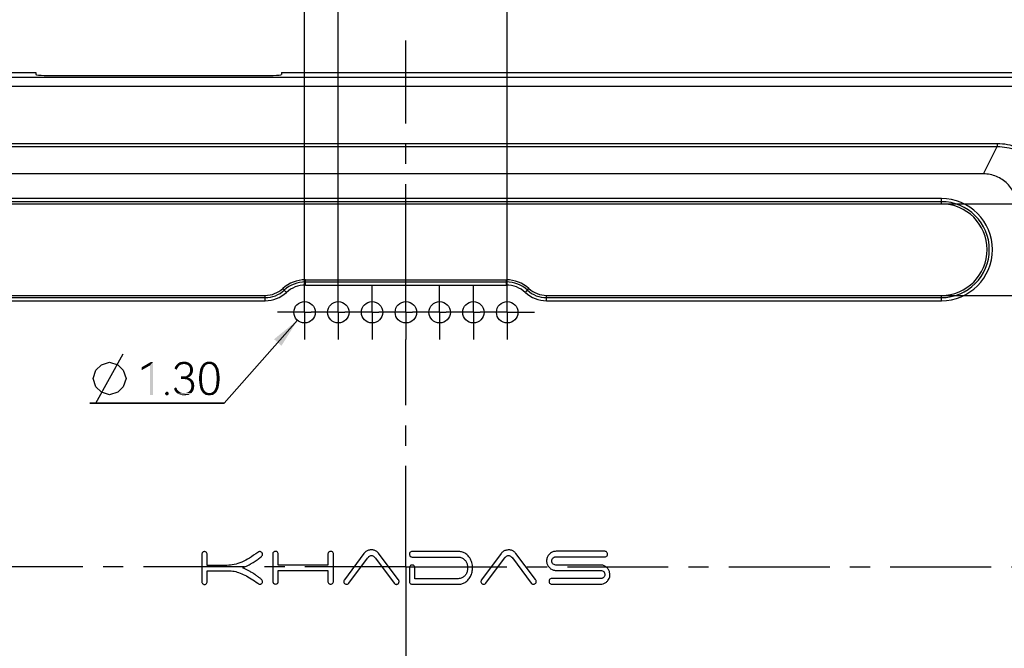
# Model space of a CAD drawing. Header units: millimetres. Extents: x 0 to 297, y 0 to 210.
# Tile 54 of 122: x 35 to 94, y 127 to 165. Entities that reach past the tile are written whole.
import ezdxf

# ---------------------------------------------------------------- set-up
doc = ezdxf.new("R2010")
doc.units = ezdxf.units.MM
doc.header["$LTSCALE"] = 16.335
doc.linetypes.add('CENTER', pattern=[0.6, 0.375, -0.075, 0.075, -0.075])
doc.layers.get('0').update_dxf_attribs({"linetype": 'CONTINUOUS'})
doc.layers.add('DEFAULT_1', color=7, linetype='CENTER')
doc.styles.get("Standard").update_dxf_attribs({"font": 'harmonyos_sans_sc_light.ttf'})
doc.dimstyles.new('DIMSTYLE_1', dxfattribs={"dimtxt": 2, "dimasz": 1.8, "dimexe": 0.8, "dimexo": 0, "dimgap": 0.5, "dimtad": 1, "dimzin": 0, "dimdsep": 46, "dimtxsty": 'STANDARD', "dimblk": '_FILLED', "dimblk1": '_FILLED', "dimblk2": '_FILLED', "dimcen": 0.09, "dimclrt": 7, "dimazin": 0, "dimtol": 1, "dimtp": 0.25, "dimtm": 0.25, "dimtfac": 1, "dimtofl": 0, "dimtmove": 0, "dimatfit": 3, "dimldrblk": '_FILLED', "dimfxl": 1, "dimtolj": 1, "dimtzin": 0, "dimarcsym": 0})
doc.dimstyles.new('DIMSTYLE_2', dxfattribs={"dimtxt": 2, "dimasz": 1.8, "dimexe": 0.8, "dimexo": 0, "dimgap": 0.5, "dimtad": 1, "dimzin": 0, "dimdsep": 46, "dimtxsty": 'STANDARD', "dimblk": '_FILLED', "dimblk1": '_FILLED', "dimblk2": '_FILLED', "dimcen": 0.09, "dimclrt": 7, "dimazin": 0, "dimtol": 1, "dimtp": 0.2, "dimtm": 0.1, "dimtfac": 0.6, "dimtofl": 0, "dimtmove": 0, "dimatfit": 3, "dimldrblk": '_FILLED', "dimfxl": 1, "dimtolj": 1, "dimtzin": 0, "dimarcsym": 0})
doc.dimstyles.new('DIMSTYLE_5', dxfattribs={"dimtxt": 2, "dimasz": 1.8, "dimexe": 0.8, "dimexo": 0, "dimgap": 0.5, "dimtad": 1, "dimzin": 0, "dimdsep": 46, "dimtxsty": 'STANDARD', "dimblk": '_FILLED', "dimblk1": '_FILLED', "dimblk2": '_FILLED', "dimcen": 0.09, "dimclrt": 7, "dimazin": 0, "dimtol": 1, "dimtp": 0.1, "dimtm": 0.1, "dimtfac": 1, "dimtofl": 0, "dimtmove": 0, "dimatfit": 3, "dimldrblk": '_FILLED', "dimfxl": 1, "dimtolj": 1, "dimtzin": 0, "dimarcsym": 0})
doc.dimstyles.new('DIMSTYLE_6', dxfattribs={"dimtxt": 2, "dimasz": 1.8, "dimexe": 0.8, "dimexo": 0, "dimgap": 0.5, "dimtad": 1, "dimzin": 0, "dimdsep": 46, "dimtxsty": 'STANDARD', "dimblk": '_FILLED', "dimblk1": '_FILLED', "dimblk2": '_FILLED', "dimcen": 0.09, "dimclrt": 7, "dimazin": 0, "dimtp": 0.01, "dimtm": 0.01, "dimtfac": 1, "dimtofl": 0, "dimtmove": 0, "dimatfit": 3, "dimldrblk": '_FILLED', "dimfxl": 1, "dimtolj": 1, "dimtzin": 0, "dimarcsym": 0})
doc.dimstyles.new('DIMSTYLE_8', dxfattribs={"dimtxt": 2, "dimasz": 1.8, "dimexe": 0.8, "dimexo": 0, "dimtad": 1, "dimzin": 0, "dimdsep": 46, "dimtxsty": 'STANDARD', "dimblk": '_FILLED', "dimblk1": '_FILLED', "dimblk2": '_FILLED', "dimcen": 0.09, "dimclrt": 7, "dimazin": 0, "dimtp": 0.01, "dimtm": 0.01, "dimtfac": 1, "dimtofl": 0, "dimtmove": 0, "dimatfit": 1, "dimldrblk": '_FILLED', "dimfxl": 1, "dimtolj": 1, "dimtzin": 0, "dimarcsym": 0})

# ---------------------------------------------------------------- blocks, each defined once
blk = doc.blocks.new('_FILLED')
at = {"color": 0, "linetype": 'BYBLOCK'}
blk.add_solid([(0, 0), (-1, 0.167), (-1, -0.167)], dxfattribs=at)
blk = doc.blocks.new('*D20')
at = {"color": 7, "linetype": 'CONTINUOUS'}
for p, q in [((52.019, 148.27), (52.019, 173.924)), ((64.319, 148.23), (64.319, 173.924)), ((58.169, 173.124), (35.675, 173.124)), ((52.019, 173.124), (58.169, 173.124)), ((64.319, 173.124), (58.169, 173.124))]:
    blk.add_line(p, q, dxfattribs=at)
at = {"color": 7, "linetype": 'CONTINUOUS', "xscale": 1.8, "yscale": 1.8, "zscale": 1.8, "rotation": 180}
blk.add_blockref('_FILLED', (52.019, 173.124), dxfattribs=at)
at = {"color": 7, "linetype": 'CONTINUOUS', "xscale": 1.8, "yscale": 1.8, "zscale": 1.8}
blk.add_blockref('_FILLED', (64.319, 173.124), dxfattribs=at)
blk = doc.blocks.new('*D21')
at = {"color": 7, "linetype": 'CONTINUOUS'}
for p, q in [((52.019, 147.919), (52.019, 169.285)), ((54.069, 148.334), (54.069, 169.285)), ((52.019, 168.485), (42.229, 168.485)), ((42.229, 168.485), (53.044, 168.485)), ((56.369, 168.485), (53.044, 168.485)), ((54.069, 168.485), (56.369, 168.485))]:
    blk.add_line(p, q, dxfattribs=at)
at = {"color": 7, "linetype": 'CONTINUOUS', "xscale": 1.8, "yscale": 1.8, "zscale": 1.8}
blk.add_blockref('_FILLED', (52.019, 168.485), dxfattribs=at)
at = {"color": 7, "linetype": 'CONTINUOUS', "xscale": 1.8, "yscale": 1.8, "zscale": 1.8, "rotation": 180}
blk.add_blockref('_FILLED', (54.069, 168.485), dxfattribs=at)
blk = doc.blocks.new('*D22')
at = {"color": 7, "linetype": 'CONTINUOUS'}
for p, q in [((51.588, 146.427), (47.135, 141.391)), ((47.135, 141.391), (38.987, 141.391)), ((38.987, 141.391), (47.135, 141.391))]:
    blk.add_line(p, q, dxfattribs=at)
at = {"color": 7, "linetype": 'CONTINUOUS', "xscale": 1.8, "yscale": 1.8, "zscale": 1.8, "rotation": 48.5110539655}
blk.add_blockref('_FILLED', (51.588, 146.427), dxfattribs=at)
blk = doc.blocks.new('*D23')
at = {"color": 7, "linetype": 'CONTINUOUS'}
for p, q in [((90.669, 153.492), (108.089, 153.492)), ((107.289, 153.492), (107.289, 150.714)), ((107.289, 147.936), (107.289, 150.714)), ((107.289, 150.714), (107.289, 137.904)), ((90.669, 147.936), (108.089, 147.936))]:
    blk.add_line(p, q, dxfattribs=at)
at = {"color": 7, "linetype": 'CONTINUOUS', "xscale": 1.8, "yscale": 1.8, "zscale": 1.8}
for p, rotation in [((107.289, 153.492), 90), ((107.289, 147.936), 270)]:
    blk.add_blockref('_FILLED', p, dxfattribs=dict(at, rotation=rotation))
blk = doc.blocks.new('*D24')
at = {"color": 7, "linetype": 'CONTINUOUS'}
for p, q in [((90.669, 153.492), (112.555, 153.492)), ((111.755, 153.492), (111.755, 131.464)), ((111.755, 109.436), (111.755, 131.464)), ((90.669, 109.436), (112.555, 109.436))]:
    blk.add_line(p, q, dxfattribs=at)
at = {"color": 7, "linetype": 'CONTINUOUS', "xscale": 1.8, "yscale": 1.8, "zscale": 1.8}
for p, rotation in [((111.755, 153.492), 90), ((111.755, 109.436), 270)]:
    blk.add_blockref('_FILLED', p, dxfattribs=dict(at, rotation=rotation))

msp = doc.modelspace()

# ---------------------------------------------------------------- linework, layer by layer
at = {"color": 7, "linetype": 'CONTINUOUS'}
for p, q in [((20.169, 161.464), (35.719, 161.464)), ((35.719, 161.464), (35.719, 161.337)), ((50.619, 161.464), (50.619, 161.337)), ((50.619, 161.464), (96.169, 161.464)), ((96.169, 161.157), (20.169, 161.157)), ((36.219, 161.293), (50.119, 161.293)), ((96.169, 160.614), (20.169, 160.614)), ((22.273, 157.162), (94.065, 157.162)), ((22.273, 156.965), (94.065, 156.965)), ((93.237, 155.31), (94.065, 156.965)), ((94.065, 157.162), (94.065, 156.965)), ((93.237, 155.31), (23.101, 155.31)), ((90.669, 153.814), (25.669, 153.814)), ((90.669, 153.626), (25.669, 153.626)), ((90.669, 153.492), (90.669, 153.814)), ((25.669, 153.492), (90.669, 153.492)), ((52.069, 148.564), (52.069, 148.886)), ((52.069, 148.886), (64.269, 148.886)), ((64.269, 148.564), (64.269, 148.886)), ((50.7, 148.352), (50.918, 148.115)), ((52.069, 148.752), (64.269, 148.752)), ((52.069, 148.564), (64.269, 148.564)), ((65.42, 148.115), (65.638, 148.352)), ((25.669, 147.936), (49.632, 147.936)), ((25.669, 147.802), (49.632, 147.802)), ((25.669, 147.614), (49.632, 147.614)), ((49.632, 147.614), (49.632, 147.936)), ((66.706, 147.614), (66.706, 147.936)), ((66.706, 147.936), (90.669, 147.936)), ((66.706, 147.802), (90.669, 147.802)), ((66.706, 147.614), (90.669, 147.614)), ((90.669, 147.614), (90.669, 147.936)), ((39.354, 141.391), (41.02, 144.391)), ((45.783, 132.215), (45.783, 130.558)), ((46.109, 131.55), (46.109, 132.215)), ((50.089, 132.236), (50.089, 130.578)), ((50.422, 131.57), (50.422, 132.236)), ((53.438, 132.236), (53.438, 131.57)), ((53.772, 130.578), (53.772, 132.236)), ((55.621, 132.268), (54.442, 130.677)), ((57.705, 130.693), (56.514, 132.283)), ((61.392, 132.389), (58.551, 132.389)), ((63.943, 132.262), (62.765, 130.671)), ((66.028, 130.687), (64.837, 132.276)), ((70.244, 132.403), (67.287, 132.403)), ((47.305, 131.55), (46.109, 131.55)), ((53.438, 131.57), (50.422, 131.57)), ((54.699, 130.463), (55.841, 131.983)), ((56.322, 131.99), (57.465, 130.463)), ((58.551, 132.055), (61.295, 132.055)), ((63.013, 130.467), (64.157, 131.99)), ((64.638, 131.997), (65.781, 130.469)), ((67.273, 132.069), (70.244, 132.069)), ((69.969, 131.57), (67.273, 131.57)), ((46.109, 130.558), (46.109, 131.223)), ((46.109, 131.223), (47.308, 131.223)), ((48.273, 131.397), (48.398, 131.455)), ((48.396, 131.339), (48.273, 131.397)), ((50.422, 130.578), (50.422, 131.244)), ((50.422, 131.244), (53.438, 131.244)), ((53.438, 131.244), (53.438, 130.578)), ((58.384, 131.404), (58.384, 130.571)), ((58.718, 130.738), (58.718, 131.404)), ((67.287, 131.244), (69.997, 131.244)), ((58.544, 130.412), (61.442, 130.412)), ((61.295, 130.738), (58.718, 130.738)), ((70.004, 130.752), (67.025, 130.752)), ((67.025, 130.412), (69.969, 130.412))]:
    msp.add_line(p, q, dxfattribs=at)
msp.add_lwpolyline([(39.187, 142.891), (39.354, 143.391), (39.687, 143.725), (40.187, 143.891), (40.687, 143.725), (41.02, 143.391), (41.187, 142.891), (41.02, 142.391), (40.687, 142.058), (40.187, 141.891), (39.687, 142.058), (39.354, 142.391), (39.187, 142.891)], dxfattribs=at)
for centre in [(52.019, 146.914), (54.069, 146.914), (56.119, 146.914), (58.169, 146.914), (60.219, 146.914), (62.269, 146.914), (64.319, 146.914)]:
    msp.add_circle(centre, 0.65, dxfattribs=at)
for centre, radius, start, end in [((90.669, 150.714), 3.1, 270, 90), ((90.669, 150.714), 2.912, 270, 90), ((90.669, 150.714), 2.778, 270, 90), ((52.069, 146.864), 2.022, 90, 132.59881), ((64.269, 146.864), 2.022, 47.40119, 90), ((49.632, 149.514), 1.578, 270, 312.59881), ((49.632, 149.514), 1.712, 270, 312.59881), ((52.069, 146.864), 1.888, 90, 132.59881), ((52.069, 146.864), 1.7, 90, 132.59881), ((64.269, 146.864), 1.888, 47.40119, 90), ((64.269, 146.864), 1.7, 47.40119, 90), ((66.706, 149.514), 1.712, 227.40119, 270), ((66.706, 149.514), 1.578, 227.40119, 270), ((49.632, 149.514), 1.9, 270, 312.59881), ((66.706, 149.514), 1.9, 227.40119, 270)]:
    msp.add_arc(centre, radius, start, end, dxfattribs=at)
for centre, start_param, end_param in [((36.219, 161.337), 3.141593, 4.712389), ((50.119, 161.337), -1.570796, 0)]:
    msp.add_ellipse(centre, major_axis=(0.5, 0), ratio=0.087489, start_param=start_param, end_param=end_param, dxfattribs=at)
for points, knots in [([(94.065, 157.162), (94.478, 157.162), (95.313, 156.995), (96.374, 156.293), (97.079, 155.234), (97.246, 154.399), (97.246, 153.985)], [0, 0, 0, 0, 0.250044, 0.500031, 0.749979, 1, 1, 1, 1]), ([(94.065, 156.965), (94.455, 156.977), (95.249, 156.832), (96.257, 156.173), (96.92, 155.169), (97.069, 154.376), (97.06, 153.985)], [0, 0, 0, 0, 0.250016, 0.500018, 0.749984, 1, 1, 1, 1]), ([(95.275, 153.271), (95.275, 153.404), (95.249, 153.671), (95.131, 154.056), (94.943, 154.411), (94.687, 154.721), (94.377, 154.977), (94.021, 155.166), (93.637, 155.284), (93.37, 155.31), (93.237, 155.31)], [0, 0, 0, 0, 0.125007, 0.250009, 0.375013, 0.5, 0.624987, 0.749991, 0.874993, 1, 1, 1, 1]), ([(46.109, 132.215), (46.109, 132.241), (46.097, 132.294), (46.048, 132.356), (45.978, 132.389), (45.901, 132.386), (45.836, 132.348), (45.79, 132.289), (45.783, 132.239), (45.783, 132.215)], [0, 0, 0, 0, 0.150479, 0.299035, 0.441361, 0.580697, 0.723939, 0.862838, 1, 1, 1, 1]), ([(49.175, 132.33), (49.012, 132.217), (48.705, 131.995), (48.228, 131.739), (47.761, 131.586), (47.452, 131.55), (47.305, 131.55)], [0, 0, 0, 0, 0.289006, 0.551304, 0.78476, 1, 1, 1, 1]), ([(48.398, 131.455), (48.459, 131.488), (48.578, 131.545), (48.747, 131.631), (48.894, 131.723), (49.027, 131.809), (49.146, 131.892), (49.252, 131.972), (49.349, 132.045), (49.441, 132.111), (49.476, 132.212), (49.45, 132.301), (49.395, 132.364), (49.32, 132.392), (49.263, 132.381), (49.235, 132.368), (49.23, 132.366)], [0, 0, 0, 0, 0.123934, 0.237078, 0.340526, 0.435017, 0.521519, 0.600891, 0.673848, 0.740715, 0.799757, 0.85238, 0.899824, 0.945209, 0.989965, 1, 1, 1, 1]), ([(50.136, 132.356), (50.126, 132.346), (50.109, 132.323), (50.093, 132.282), (50.089, 132.251), (50.089, 132.236)], [0, 0, 0, 0, 0.307927, 0.647447, 1, 1, 1, 1]), ([(50.422, 132.236), (50.422, 132.262), (50.413, 132.312), (50.365, 132.374), (50.287, 132.4), (50.206, 132.396), (50.155, 132.372), (50.136, 132.356)], [0, 0, 0, 0, 0.200405, 0.379095, 0.578993, 0.805378, 1, 1, 1, 1]), ([(53.485, 132.356), (53.476, 132.346), (53.459, 132.323), (53.443, 132.282), (53.438, 132.251), (53.438, 132.236)], [0, 0, 0, 0, 0.307729, 0.647053, 1, 1, 1, 1]), ([(53.772, 132.236), (53.772, 132.262), (53.763, 132.312), (53.715, 132.374), (53.637, 132.4), (53.556, 132.396), (53.504, 132.372), (53.485, 132.356)], [0, 0, 0, 0, 0.200391, 0.37904, 0.578907, 0.805326, 1, 1, 1, 1]), ([(55.813, 132.432), (55.787, 132.417), (55.737, 132.387), (55.671, 132.333), (55.635, 132.29), (55.621, 132.268)], [0, 0, 0, 0, 0.355887, 0.69066, 1, 1, 1, 1]), ([(56.514, 132.283), (56.475, 132.333), (56.384, 132.422), (56.201, 132.494), (56.004, 132.499), (55.873, 132.462), (55.813, 132.432)], [0, 0, 0, 0, 0.246537, 0.482593, 0.742911, 1, 1, 1, 1]), ([(55.841, 131.983), (55.849, 131.995), (55.868, 132.017), (55.899, 132.048), (55.92, 132.069), (55.931, 132.08)], [0, 0, 0, 0, 0.322952, 0.656789, 1, 1, 1, 1]), ([(55.931, 132.08), (55.953, 132.099), (56, 132.13), (56.082, 132.15), (56.164, 132.13), (56.211, 132.099), (56.233, 132.079)], [0, 0, 0, 0, 0.26569, 0.50001, 0.734382, 1, 1, 1, 1]), ([(56.233, 132.079), (56.244, 132.07), (56.265, 132.05), (56.294, 132.02), (56.312, 131.999), (56.322, 131.99)], [0, 0, 0, 0, 0.352155, 0.685317, 1, 1, 1, 1]), ([(58.551, 132.389), (58.525, 132.389), (58.473, 132.377), (58.412, 132.33), (58.381, 132.259), (58.385, 132.184), (58.413, 132.114), (58.474, 132.066), (58.525, 132.055), (58.551, 132.055)], [0, 0, 0, 0, 0.149058, 0.292047, 0.42989, 0.574594, 0.713385, 0.85062, 1, 1, 1, 1]), ([(61.997, 132.07), (61.944, 132.138), (61.826, 132.255), (61.614, 132.363), (61.463, 132.389), (61.392, 132.389)], [0, 0, 0, 0, 0.364397, 0.694961, 1, 1, 1, 1]), ([(64.136, 132.425), (64.11, 132.411), (64.06, 132.38), (63.994, 132.326), (63.958, 132.283), (63.943, 132.262)], [0, 0, 0, 0, 0.355871, 0.690644, 1, 1, 1, 1]), ([(64.837, 132.276), (64.798, 132.326), (64.706, 132.415), (64.524, 132.487), (64.326, 132.492), (64.195, 132.455), (64.136, 132.425)], [0, 0, 0, 0, 0.246569, 0.482963, 0.743505, 1, 1, 1, 1]), ([(64.157, 131.99), (64.165, 132.001), (64.184, 132.024), (64.215, 132.055), (64.236, 132.076), (64.247, 132.087)], [0, 0, 0, 0, 0.323213, 0.657043, 1, 1, 1, 1]), ([(64.247, 132.087), (64.269, 132.106), (64.316, 132.137), (64.398, 132.157), (64.48, 132.137), (64.527, 132.106), (64.549, 132.086)], [0, 0, 0, 0, 0.265674, 0.500022, 0.734409, 1, 1, 1, 1]), ([(64.549, 132.086), (64.56, 132.077), (64.581, 132.057), (64.611, 132.027), (64.628, 132.006), (64.638, 131.997)], [0, 0, 0, 0, 0.351324, 0.684507, 1, 1, 1, 1]), ([(67.287, 132.403), (67.22, 132.403), (67.086, 132.38), (66.909, 132.276), (66.776, 132.12), (66.703, 131.926), (66.703, 131.72), (66.776, 131.527), (66.909, 131.37), (67.086, 131.266), (67.22, 131.244), (67.287, 131.244)], [0, 0, 0, 0, 0.109593, 0.220427, 0.333272, 0.443635, 0.556369, 0.666694, 0.779563, 0.890384, 1, 1, 1, 1]), ([(70.244, 132.069), (70.27, 132.069), (70.322, 132.081), (70.383, 132.128), (70.414, 132.199), (70.41, 132.274), (70.382, 132.344), (70.321, 132.392), (70.27, 132.403), (70.244, 132.403)], [0, 0, 0, 0, 0.1489, 0.29196, 0.429896, 0.574594, 0.713383, 0.85056, 1, 1, 1, 1]), ([(58.718, 131.404), (58.718, 131.43), (58.706, 131.481), (58.659, 131.543), (58.588, 131.574), (58.513, 131.569), (58.443, 131.541), (58.394, 131.481), (58.384, 131.43), (58.384, 131.404)], [0, 0, 0, 0, 0.148915, 0.29201, 0.429949, 0.574602, 0.713321, 0.850424, 1, 1, 1, 1]), ([(61.295, 132.055), (61.368, 132.055), (61.508, 132.041), (61.682, 131.943), (61.818, 131.811), (61.893, 131.633), (61.927, 131.429), (61.907, 131.213), (61.837, 131.009), (61.698, 130.855), (61.512, 130.757), (61.37, 130.738), (61.295, 130.738)], [0, 0, 0, 0, 0.106613, 0.202227, 0.28989, 0.380151, 0.481451, 0.591652, 0.696859, 0.79291, 0.890295, 1, 1, 1, 1]), ([(61.76, 130.509), (61.839, 130.564), (61.982, 130.688), (62.131, 130.933), (62.212, 131.207), (62.227, 131.501), (62.158, 131.799), (62.059, 131.983), (61.997, 132.07)], [0, 0, 0, 0, 0.164948, 0.318644, 0.483756, 0.648668, 0.81697, 1, 1, 1, 1]), ([(67.273, 131.57), (67.235, 131.57), (67.159, 131.59), (67.067, 131.658), (67.016, 131.762), (67.019, 131.875), (67.068, 131.981), (67.16, 132.052), (67.235, 132.069), (67.273, 132.069)], [0, 0, 0, 0, 0.143843, 0.291358, 0.425686, 0.568953, 0.713913, 0.855218, 1, 1, 1, 1]), ([(70.51, 130.76), (70.535, 130.814), (70.563, 130.938), (70.549, 131.13), (70.472, 131.312), (70.339, 131.455), (70.167, 131.55), (70.036, 131.57), (69.969, 131.57)], [0, 0, 0, 0, 0.154469, 0.325029, 0.494369, 0.661891, 0.825461, 1, 1, 1, 1]), ([(47.308, 131.223), (47.426, 131.232), (47.669, 131.218), (48.032, 131.117), (48.403, 130.957), (48.793, 130.74), (49.042, 130.556), (49.175, 130.463)], [0, 0, 0, 0, 0.173565, 0.350909, 0.5474, 0.763544, 1, 1, 1, 1]), ([(48.896, 131.068), (48.84, 131.104), (48.729, 131.172), (48.56, 131.259), (48.451, 131.316), (48.396, 131.339)], [0, 0, 0, 0, 0.350748, 0.683941, 1, 1, 1, 1]), ([(49.419, 130.452), (49.437, 130.469), (49.464, 130.517), (49.471, 130.595), (49.44, 130.668), (49.381, 130.718), (49.317, 130.768), (49.246, 130.82), (49.171, 130.879), (49.09, 130.943), (48.999, 131.008), (48.932, 131.049), (48.896, 131.068)], [0, 0, 0, 0, 0.083635, 0.172543, 0.252868, 0.335156, 0.425253, 0.522413, 0.627242, 0.740842, 0.864676, 1, 1, 1, 1]), ([(69.997, 131.244), (70.03, 131.244), (70.098, 131.23), (70.184, 131.173), (70.239, 131.088), (70.256, 130.989), (70.233, 130.895), (70.195, 130.842), (70.173, 130.822)], [0, 0, 0, 0, 0.172555, 0.345876, 0.513953, 0.678346, 0.843464, 1, 1, 1, 1]), ([(45.783, 130.558), (45.783, 130.532), (45.795, 130.479), (45.844, 130.417), (45.914, 130.384), (45.991, 130.387), (46.056, 130.425), (46.102, 130.484), (46.109, 130.534), (46.109, 130.558)], [0, 0, 0, 0, 0.150409, 0.298943, 0.441239, 0.58061, 0.723926, 0.86283, 1, 1, 1, 1]), ([(49.175, 130.463), (49.194, 130.447), (49.23, 130.42), (49.295, 130.397), (49.363, 130.409), (49.402, 130.435), (49.419, 130.452)], [0, 0, 0, 0, 0.264531, 0.499247, 0.735369, 1, 1, 1, 1]), ([(50.089, 130.578), (50.089, 130.552), (50.098, 130.503), (50.146, 130.441), (50.223, 130.415), (50.305, 130.418), (50.356, 130.442), (50.375, 130.458)], [0, 0, 0, 0, 0.200399, 0.379084, 0.578956, 0.805336, 1, 1, 1, 1]), ([(50.375, 130.458), (50.385, 130.468), (50.402, 130.491), (50.418, 130.532), (50.422, 130.563), (50.422, 130.578)], [0, 0, 0, 0, 0.307577, 0.646759, 1, 1, 1, 1]), ([(53.438, 130.578), (53.438, 130.554), (53.45, 130.507), (53.49, 130.445), (53.56, 130.411), (53.64, 130.406), (53.714, 130.441), (53.764, 130.502), (53.772, 130.554), (53.772, 130.578)], [0, 0, 0, 0, 0.13736, 0.270545, 0.40968, 0.564521, 0.714681, 0.859019, 1, 1, 1, 1]), ([(54.442, 130.677), (54.425, 130.661), (54.399, 130.619), (54.401, 130.545), (54.424, 130.473), (54.481, 130.419), (54.557, 130.396), (54.636, 130.41), (54.681, 130.443), (54.699, 130.463)], [0, 0, 0, 0, 0.133163, 0.267576, 0.408316, 0.553493, 0.698502, 0.843023, 1, 1, 1, 1]), ([(57.465, 130.463), (57.474, 130.45), (57.499, 130.427), (57.545, 130.403), (57.58, 130.396), (57.598, 130.395)], [0, 0, 0, 0, 0.309748, 0.6552, 1, 1, 1, 1]), ([(57.598, 130.395), (57.612, 130.395), (57.642, 130.4), (57.684, 130.42), (57.709, 130.441), (57.721, 130.453)], [0, 0, 0, 0, 0.302616, 0.639098, 1, 1, 1, 1]), ([(57.721, 130.453), (57.734, 130.474), (57.752, 130.517), (57.757, 130.584), (57.745, 130.647), (57.72, 130.68), (57.705, 130.693)], [0, 0, 0, 0, 0.281767, 0.535817, 0.765618, 1, 1, 1, 1]), ([(58.384, 130.571), (58.384, 130.55), (58.394, 130.509), (58.423, 130.453), (58.478, 130.418), (58.521, 130.412), (58.544, 130.412)], [0, 0, 0, 0, 0.256614, 0.493241, 0.729043, 1, 1, 1, 1]), ([(61.442, 130.412), (61.482, 130.414), (61.559, 130.425), (61.666, 130.458), (61.731, 130.49), (61.76, 130.509)], [0, 0, 0, 0, 0.354378, 0.68919, 1, 1, 1, 1]), ([(62.765, 130.671), (62.748, 130.654), (62.723, 130.614), (62.723, 130.541), (62.744, 130.473), (62.795, 130.418), (62.869, 130.398), (62.948, 130.412), (62.994, 130.446), (63.013, 130.467)], [0, 0, 0, 0, 0.132693, 0.266121, 0.407707, 0.543943, 0.683141, 0.834988, 1, 1, 1, 1]), ([(65.781, 130.469), (65.79, 130.457), (65.815, 130.434), (65.861, 130.41), (65.896, 130.403), (65.914, 130.402)], [0, 0, 0, 0, 0.309569, 0.65481, 1, 1, 1, 1]), ([(65.914, 130.402), (65.94, 130.402), (65.994, 130.416), (66.056, 130.471), (66.082, 130.547), (66.076, 130.626), (66.046, 130.669), (66.028, 130.687)], [0, 0, 0, 0, 0.205332, 0.412682, 0.610232, 0.80581, 1, 1, 1, 1]), ([(67.025, 130.752), (66.999, 130.752), (66.947, 130.74), (66.885, 130.692), (66.854, 130.619), (66.861, 130.543), (66.887, 130.471), (66.947, 130.422), (66.999, 130.412), (67.025, 130.412)], [0, 0, 0, 0, 0.148669, 0.291663, 0.430637, 0.576369, 0.715218, 0.850476, 1, 1, 1, 1]), ([(69.969, 130.412), (70.029, 130.412), (70.148, 130.421), (70.309, 130.499), (70.431, 130.616), (70.491, 130.711), (70.51, 130.76)], [0, 0, 0, 0, 0.263063, 0.514334, 0.767597, 1, 1, 1, 1]), ([(70.173, 130.822), (70.158, 130.808), (70.124, 130.782), (70.066, 130.758), (70.024, 130.752), (70.004, 130.752)], [0, 0, 0, 0, 0.326247, 0.673004, 1, 1, 1, 1])]:
    msp.add_open_spline(points, degree=3, knots=knots, dxfattribs=at)
msp.add_open_spline([(49.23, 132.366), (49.21, 132.356), (49.192, 132.344), (49.175, 132.33)], degree=3, dxfattribs=at)
for points in [[(42.817, 143.891), (42.642, 143.687), (42.131, 143.57)], [(42.817, 143.891), (42.131, 143.57), (42.686, 143.891)], [(42.131, 143.57), (42.642, 143.687), (42.131, 143.395)], [(42.642, 141.891), (42.642, 143.687), (42.817, 143.891)], [(42.642, 141.891), (42.817, 143.891), (42.817, 141.891)], [(44.336, 143.57), (44.131, 143.497), (44.16, 143.599)], [(44.131, 143.497), (44.336, 143.57), (44.292, 143.497)], [(44.292, 143.497), (44.263, 143.424), (44.131, 143.497)], [(44.379, 143.629), (44.16, 143.599), (44.219, 143.672)], [(44.16, 143.599), (44.379, 143.629), (44.336, 143.57)], [(44.555, 143.745), (44.496, 143.716), (44.219, 143.672)], [(44.555, 143.745), (44.219, 143.672), (44.277, 143.745)], [(44.496, 143.716), (44.423, 143.687), (44.219, 143.672)], [(44.219, 143.672), (44.423, 143.687), (44.379, 143.629)], [(44.701, 143.775), (44.277, 143.745), (44.35, 143.818)], [(44.701, 143.775), (44.628, 143.76), (44.277, 143.745)], [(44.277, 143.745), (44.628, 143.76), (44.555, 143.745)], [(45.022, 143.833), (44.35, 143.818), (44.423, 143.862)], [(44.701, 143.775), (44.35, 143.818), (45.022, 143.833)], [(44.934, 143.877), (44.423, 143.862), (44.511, 143.891)], [(44.423, 143.862), (44.934, 143.877), (45.022, 143.833)], [(44.832, 143.906), (44.511, 143.891), (44.613, 143.906)], [(44.511, 143.891), (44.832, 143.906), (44.934, 143.877)], [(44.613, 143.906), (44.715, 143.921), (44.832, 143.906)], [(44.701, 143.775), (45.022, 143.833), (45.095, 143.775)], [(45.095, 143.775), (44.774, 143.76), (44.701, 143.775)], [(44.847, 143.745), (44.774, 143.76), (45.095, 143.775)], [(44.92, 143.716), (44.847, 143.745), (45.095, 143.775)], [(44.92, 143.716), (45.095, 143.775), (45.168, 143.702)], [(45.168, 143.702), (44.978, 143.672), (44.92, 143.716)], [(45.022, 143.614), (44.978, 143.672), (45.168, 143.702)], [(45.022, 143.614), (45.168, 143.702), (45.211, 143.614)], [(45.211, 143.614), (45.051, 143.556), (45.022, 143.614)], [(45.051, 143.556), (45.211, 143.614), (45.241, 143.512)], [(45.241, 143.512), (45.065, 143.483), (45.051, 143.556)], [(45.065, 143.483), (45.241, 143.512), (45.241, 143.41)], [(45.241, 143.41), (45.065, 143.395), (45.065, 143.483)], [(45.883, 143.497), (45.679, 143.424), (45.708, 143.512)], [(45.679, 143.424), (45.883, 143.497), (45.854, 143.424)], [(45.898, 143.556), (45.708, 143.512), (45.737, 143.585)], [(45.708, 143.512), (45.898, 143.556), (45.883, 143.497)], [(45.971, 143.643), (45.737, 143.585), (45.781, 143.658)], [(45.971, 143.643), (45.941, 143.599), (45.737, 143.585)], [(45.737, 143.585), (45.941, 143.599), (45.898, 143.556)], [(46.044, 143.716), (46, 143.687), (45.781, 143.658)], [(46.044, 143.716), (45.781, 143.658), (45.825, 143.716)], [(45.781, 143.658), (46, 143.687), (45.971, 143.643)], [(46.19, 143.775), (46.131, 143.76), (45.825, 143.716)], [(46.19, 143.775), (45.825, 143.716), (45.868, 143.775)], [(46.131, 143.76), (46.087, 143.745), (45.825, 143.716)], [(45.825, 143.716), (46.087, 143.745), (46.044, 143.716)], [(46.555, 143.818), (45.868, 143.775), (45.927, 143.818)], [(46.19, 143.775), (45.868, 143.775), (46.555, 143.818)], [(45.927, 143.818), (45.971, 143.848), (46.496, 143.862)], [(45.927, 143.818), (46.496, 143.862), (46.555, 143.818)], [(46.438, 143.877), (46.496, 143.862), (45.971, 143.848)], [(46.438, 143.877), (45.971, 143.848), (46.029, 143.877)], [(46.379, 143.906), (46.029, 143.877), (46.102, 143.906)], [(46.029, 143.877), (46.379, 143.906), (46.438, 143.877)], [(46.233, 143.921), (46.306, 143.921), (46.102, 143.906)], [(46.233, 143.921), (46.102, 143.906), (46.16, 143.921)], [(46.102, 143.906), (46.306, 143.921), (46.379, 143.906)], [(46.233, 143.775), (46.19, 143.775), (46.555, 143.818)], [(46.292, 143.775), (46.233, 143.775), (46.555, 143.818)], [(46.292, 143.775), (46.555, 143.818), (46.613, 143.775)], [(46.613, 143.775), (46.336, 143.76), (46.292, 143.775)], [(46.394, 143.745), (46.336, 143.76), (46.613, 143.775)], [(46.438, 143.716), (46.394, 143.745), (46.613, 143.775)], [(46.438, 143.716), (46.613, 143.775), (46.657, 143.716)], [(46.657, 143.716), (46.467, 143.687), (46.438, 143.716)], [(46.467, 143.687), (46.657, 143.716), (46.701, 143.658)], [(46.701, 143.658), (46.511, 143.643), (46.467, 143.687)], [(46.54, 143.599), (46.511, 143.643), (46.701, 143.658)], [(46.54, 143.599), (46.701, 143.658), (46.73, 143.585)], [(46.73, 143.585), (46.569, 143.556), (46.54, 143.599)], [(46.569, 143.556), (46.73, 143.585), (46.774, 143.512)], [(46.774, 143.512), (46.598, 143.497), (46.569, 143.556)], [(46.628, 143.424), (46.598, 143.497), (46.774, 143.512)], [(46.628, 143.424), (46.774, 143.512), (46.803, 143.424)], [(45.065, 143.015), (45.007, 142.986), (44.525, 142.855)], [(44.744, 143.015), (45.065, 143.015), (44.525, 142.855)], [(44.642, 143.015), (44.744, 143.015), (44.525, 142.855)], [(44.642, 143.015), (44.525, 142.855), (44.525, 143.015)], [(45.007, 142.986), (44.934, 142.957), (44.525, 142.855)], [(44.934, 142.957), (45.022, 142.928), (44.525, 142.855)], [(45.022, 142.928), (45.095, 142.884), (44.525, 142.855)], [(44.628, 142.855), (44.525, 142.855), (45.095, 142.884)], [(44.744, 142.855), (44.628, 142.855), (45.095, 142.884)], [(44.744, 143.015), (44.832, 143.03), (45.124, 143.059)], [(44.744, 143.015), (45.124, 143.059), (45.065, 143.015)], [(44.861, 142.84), (44.744, 142.855), (45.095, 142.884)], [(45.124, 143.059), (44.832, 143.03), (44.905, 143.074)], [(44.861, 142.84), (45.095, 142.884), (45.168, 142.826)], [(45.168, 142.826), (44.949, 142.797), (44.861, 142.84)], [(45.168, 143.118), (44.905, 143.074), (44.963, 143.118)], [(44.905, 143.074), (45.168, 143.118), (45.124, 143.059)], [(44.963, 143.118), (45.007, 143.176), (45.197, 143.191)], [(44.963, 143.118), (45.197, 143.191), (45.168, 143.118)], [(45.226, 143.249), (45.197, 143.191), (45.007, 143.176)], [(45.226, 143.249), (45.007, 143.176), (45.051, 143.249)], [(45.241, 143.322), (45.051, 143.249), (45.065, 143.322)], [(45.051, 143.249), (45.241, 143.322), (45.226, 143.249)], [(45.065, 143.322), (45.065, 143.395), (45.241, 143.41)], [(45.065, 143.322), (45.241, 143.41), (45.241, 143.322)], [(45.795, 143.088), (45.62, 143.015), (45.635, 143.118)], [(45.62, 143.015), (45.795, 143.088), (45.795, 142.986)], [(45.795, 142.986), (45.62, 142.884), (45.62, 143.015)], [(45.62, 142.884), (45.795, 142.986), (45.795, 142.884)], [(45.795, 142.884), (45.795, 142.782), (45.62, 142.767)], [(45.795, 142.884), (45.62, 142.767), (45.62, 142.884)], [(45.81, 143.191), (45.635, 143.118), (45.649, 143.234)], [(45.635, 143.118), (45.81, 143.191), (45.795, 143.088)], [(45.825, 143.278), (45.649, 143.234), (45.664, 143.337)], [(45.649, 143.234), (45.825, 143.278), (45.81, 143.191)], [(45.854, 143.424), (45.839, 143.351), (45.664, 143.337)], [(45.854, 143.424), (45.664, 143.337), (45.679, 143.424)], [(45.664, 143.337), (45.839, 143.351), (45.825, 143.278)], [(46.803, 143.424), (46.642, 143.351), (46.628, 143.424)], [(46.642, 143.351), (46.803, 143.424), (46.817, 143.337)], [(46.817, 143.337), (46.657, 143.278), (46.642, 143.351)], [(46.657, 143.278), (46.817, 143.337), (46.832, 143.234)], [(46.832, 143.234), (46.671, 143.191), (46.657, 143.278)], [(46.671, 143.191), (46.832, 143.234), (46.847, 143.132)], [(46.847, 143.132), (46.671, 143.088), (46.671, 143.191)], [(46.671, 143.088), (46.847, 143.132), (46.861, 143.015)], [(46.861, 143.015), (46.686, 142.986), (46.671, 143.088)], [(46.686, 142.884), (46.686, 142.986), (46.861, 143.015)], [(46.686, 142.884), (46.861, 143.015), (46.861, 142.884)], [(46.861, 142.884), (46.686, 142.782), (46.686, 142.884)], [(46.686, 142.782), (46.861, 142.884), (46.861, 142.767)], [(44.102, 142.286), (44.219, 142.359), (44.263, 142.286)], [(44.263, 142.286), (44.131, 142.183), (44.102, 142.286)], [(44.263, 142.286), (44.292, 142.213), (44.131, 142.183)], [(44.949, 142.797), (45.168, 142.826), (45.226, 142.767)], [(45.226, 142.767), (45.022, 142.753), (44.949, 142.797)], [(45.08, 142.694), (45.022, 142.753), (45.226, 142.767)], [(45.08, 142.694), (45.226, 142.767), (45.27, 142.694)], [(45.27, 142.694), (45.109, 142.621), (45.08, 142.694)], [(45.299, 142.271), (45.284, 142.198), (45.08, 142.183)], [(45.299, 142.271), (45.08, 142.183), (45.124, 142.271)], [(45.109, 142.621), (45.27, 142.694), (45.299, 142.621)], [(45.299, 142.621), (45.138, 142.534), (45.109, 142.621)], [(45.124, 142.271), (45.138, 142.344), (45.314, 142.359)], [(45.124, 142.271), (45.314, 142.359), (45.299, 142.271)], [(45.138, 142.534), (45.299, 142.621), (45.314, 142.534)], [(45.314, 142.534), (45.153, 142.446), (45.138, 142.534)], [(45.328, 142.446), (45.314, 142.359), (45.138, 142.344)], [(45.328, 142.446), (45.138, 142.344), (45.153, 142.446)], [(45.153, 142.446), (45.314, 142.534), (45.328, 142.446)], [(45.62, 142.767), (45.795, 142.782), (45.795, 142.68)], [(45.795, 142.68), (45.635, 142.651), (45.62, 142.767)], [(45.635, 142.651), (45.795, 142.68), (45.81, 142.592)], [(45.81, 142.592), (45.649, 142.548), (45.635, 142.651)], [(45.649, 142.548), (45.81, 142.592), (45.825, 142.505)], [(45.825, 142.505), (45.664, 142.446), (45.649, 142.548)], [(45.664, 142.446), (45.825, 142.505), (45.839, 142.417)], [(45.839, 142.417), (45.679, 142.344), (45.664, 142.446)], [(45.679, 142.344), (45.839, 142.417), (45.854, 142.344)], [(45.854, 142.344), (45.708, 142.271), (45.679, 142.344)], [(45.854, 142.344), (45.883, 142.286), (45.708, 142.271)], [(45.708, 142.271), (45.883, 142.286), (45.898, 142.227)], [(45.898, 142.227), (45.737, 142.183), (45.708, 142.271)], [(46.774, 142.271), (46.569, 142.227), (46.598, 142.286)], [(46.569, 142.227), (46.774, 142.271), (46.73, 142.183)], [(46.803, 142.344), (46.598, 142.286), (46.628, 142.344)], [(46.598, 142.286), (46.803, 142.344), (46.774, 142.271)], [(46.628, 142.344), (46.642, 142.417), (46.817, 142.446)], [(46.628, 142.344), (46.817, 142.446), (46.803, 142.344)], [(46.817, 142.446), (46.642, 142.417), (46.657, 142.505)], [(46.832, 142.548), (46.657, 142.505), (46.671, 142.592)], [(46.657, 142.505), (46.832, 142.548), (46.817, 142.446)], [(46.861, 142.767), (46.671, 142.68), (46.686, 142.782)], [(46.671, 142.68), (46.861, 142.767), (46.847, 142.651)], [(46.847, 142.651), (46.671, 142.592), (46.671, 142.68)], [(46.671, 142.592), (46.847, 142.651), (46.832, 142.548)], [(43.766, 142.023), (43.547, 141.979), (43.562, 142.023)], [(43.547, 141.979), (43.766, 142.023), (43.781, 141.979)], [(43.781, 141.979), (43.562, 141.935), (43.547, 141.979)], [(43.752, 142.052), (43.562, 142.023), (43.591, 142.052)], [(43.562, 142.023), (43.752, 142.052), (43.766, 142.023)], [(43.562, 141.935), (43.781, 141.979), (43.766, 141.935)], [(43.766, 141.935), (43.591, 141.891), (43.562, 141.935)], [(43.708, 142.081), (43.591, 142.052), (43.62, 142.081)], [(43.591, 142.052), (43.708, 142.081), (43.752, 142.052)], [(43.591, 141.891), (43.766, 141.935), (43.752, 141.891)], [(43.752, 141.891), (43.62, 141.877), (43.591, 141.891)], [(43.62, 142.081), (43.664, 142.096), (43.708, 142.081)], [(43.664, 141.877), (43.62, 141.877), (43.752, 141.891)], [(43.664, 141.877), (43.752, 141.891), (43.708, 141.877)], [(44.131, 142.183), (44.292, 142.213), (44.35, 142.154)], [(44.35, 142.154), (44.19, 142.096), (44.131, 142.183)], [(44.19, 142.096), (44.35, 142.154), (44.409, 142.096)], [(44.409, 142.096), (44.248, 142.023), (44.19, 142.096)], [(44.409, 142.096), (44.482, 142.052), (44.248, 142.023)], [(44.248, 142.023), (44.482, 142.052), (44.555, 142.023)], [(44.555, 142.023), (44.336, 141.964), (44.248, 142.023)], [(44.555, 142.023), (44.642, 142.008), (44.336, 141.964)], [(44.817, 142.008), (45.153, 142.008), (44.336, 141.964)], [(44.715, 142.008), (44.817, 142.008), (44.336, 141.964)], [(44.642, 142.008), (44.715, 142.008), (44.336, 141.964)], [(44.336, 141.964), (45.153, 142.008), (45.095, 141.964)], [(45.095, 141.964), (44.423, 141.921), (44.336, 141.964)], [(45.095, 141.964), (45.036, 141.935), (44.423, 141.921)], [(44.511, 141.891), (44.423, 141.921), (45.036, 141.935)], [(44.876, 141.891), (44.511, 141.891), (45.036, 141.935)], [(44.876, 141.891), (44.613, 141.877), (44.511, 141.891)], [(44.715, 141.877), (44.613, 141.877), (44.876, 141.891)], [(44.715, 141.877), (44.876, 141.891), (44.803, 141.877)], [(44.817, 142.008), (44.89, 142.037), (45.197, 142.067)], [(44.817, 142.008), (45.197, 142.067), (45.153, 142.008)], [(44.876, 141.891), (45.036, 141.935), (44.963, 141.891)], [(45.197, 142.067), (44.89, 142.037), (44.963, 142.067)], [(45.241, 142.125), (44.963, 142.067), (45.036, 142.125)], [(44.963, 142.067), (45.241, 142.125), (45.197, 142.067)], [(45.036, 142.125), (45.08, 142.183), (45.284, 142.198)], [(45.036, 142.125), (45.284, 142.198), (45.241, 142.125)], [(45.737, 142.183), (45.898, 142.227), (45.941, 142.169)], [(45.941, 142.169), (45.781, 142.125), (45.737, 142.183)], [(45.781, 142.125), (45.941, 142.169), (45.971, 142.125)], [(45.971, 142.125), (45.825, 142.052), (45.781, 142.125)], [(45.971, 142.125), (46, 142.096), (45.825, 142.052)], [(46, 142.096), (46.044, 142.067), (45.825, 142.052)], [(45.825, 142.052), (46.044, 142.067), (46.087, 142.037)], [(46.087, 142.037), (45.868, 142.008), (45.825, 142.052)], [(46.087, 142.037), (46.131, 142.023), (45.868, 142.008)], [(45.868, 142.008), (46.131, 142.023), (46.19, 142.008)], [(46.19, 142.008), (45.927, 141.964), (45.868, 142.008)], [(46.292, 142.008), (46.613, 142.008), (45.927, 141.964)], [(46.233, 142.008), (46.292, 142.008), (45.927, 141.964)], [(46.19, 142.008), (46.233, 142.008), (45.927, 141.964)], [(45.927, 141.964), (46.613, 142.008), (46.555, 141.964)], [(46.555, 141.964), (45.971, 141.921), (45.927, 141.964)], [(45.971, 141.921), (46.555, 141.964), (46.496, 141.921)], [(46.496, 141.921), (46.029, 141.891), (45.971, 141.921)], [(46.102, 141.891), (46.029, 141.891), (46.496, 141.921)], [(46.379, 141.891), (46.102, 141.891), (46.496, 141.921)], [(46.379, 141.891), (46.16, 141.877), (46.102, 141.891)], [(46.233, 141.877), (46.16, 141.877), (46.379, 141.891)], [(46.233, 141.877), (46.379, 141.891), (46.306, 141.877)], [(46.292, 142.008), (46.336, 142.023), (46.657, 142.052)], [(46.292, 142.008), (46.657, 142.052), (46.613, 142.008)], [(46.336, 142.023), (46.394, 142.037), (46.657, 142.052)], [(46.379, 141.891), (46.496, 141.921), (46.438, 141.891)], [(46.657, 142.052), (46.394, 142.037), (46.438, 142.067)], [(46.438, 142.067), (46.467, 142.096), (46.701, 142.125)], [(46.438, 142.067), (46.701, 142.125), (46.657, 142.052)], [(46.701, 142.125), (46.467, 142.096), (46.511, 142.125)], [(46.511, 142.125), (46.54, 142.169), (46.73, 142.183)], [(46.511, 142.125), (46.73, 142.183), (46.701, 142.125)], [(46.73, 142.183), (46.54, 142.169), (46.569, 142.227)]]:
    msp.add_solid(points, dxfattribs=at)
at = {"layer": 'DEFAULT_1', "color": 7, "linetype": 'CENTER'}
for p, q in [((58.169, 148.564), (58.169, 163.412)), ((52.019, 146.914), (52.019, 148.564)), ((54.069, 146.914), (54.069, 148.564)), ((56.119, 146.914), (56.119, 148.564)), ((58.169, 146.914), (58.169, 148.564)), ((60.219, 146.914), (60.219, 148.564)), ((62.269, 146.914), (62.269, 148.564)), ((64.319, 146.914), (64.319, 148.564)), ((52.019, 146.914), (50.369, 146.914)), ((52.019, 146.914), (52.019, 145.264)), ((52.019, 146.914), (52.419, 146.914)), ((54.069, 146.914), (52.419, 146.914)), ((54.069, 146.914), (54.069, 145.264)), ((54.069, 146.914), (54.469, 146.914)), ((56.119, 146.914), (54.469, 146.914)), ((56.119, 146.914), (56.119, 145.264)), ((56.119, 146.914), (56.519, 146.914)), ((58.169, 146.914), (56.519, 146.914)), ((58.169, 146.914), (58.169, 145.264)), ((58.169, 146.914), (58.569, 146.914)), ((60.219, 146.914), (58.569, 146.914)), ((60.219, 146.914), (60.219, 145.264)), ((60.219, 146.914), (60.619, 146.914)), ((62.269, 146.914), (60.619, 146.914)), ((62.269, 146.914), (62.269, 145.264)), ((62.269, 146.914), (62.669, 146.914)), ((64.319, 146.914), (62.669, 146.914)), ((64.319, 146.914), (64.319, 145.264)), ((64.319, 146.914), (65.969, 146.914)), ((58.169, 131.464), (58.169, 145.264)), ((58.169, 131.464), (13.842, 131.464)), ((58.169, 131.464), (58.169, 99.002)), ((58.169, 131.464), (102.496, 131.464))]:
    msp.add_line(p, q, dxfattribs=at)

# ---------------------------------------------------------------- dimensions: what is measured, and where the dimension line sits
at = {"color": 7, "linetype": 'CONTINUOUS'}
for base, p1, p2, text, dimstyle, picture, middle in [((64.319, 173.124), (52.019, 148.27), (64.319, 148.23), '*<>', 'DIMSTYLE_5', '*D20', (35.675, 173.124)), ((54.069, 168.485), (52.019, 147.919), (54.069, 148.334), '6-<>', 'DIMSTYLE_6', '*D21', (42.229, 168.485))]:
    dim = msp.add_linear_dim(base=base, p1=p1, p2=p2, text=text, dimstyle=dimstyle, dxfattribs=at)
    dim.commit()
    dim.dimension.update_dxf_attribs({"geometry": picture, "text_midpoint": middle, "dimtype": 160})
dim = msp.add_linear_dim(base=(107.289, 153.492), p1=(90.669, 147.936), p2=(90.669, 153.492), angle=90, dimstyle='DIMSTYLE_2', dxfattribs=at)
dim.commit()
dim.dimension.update_dxf_attribs({"geometry": '*D23', "text_midpoint": (107.289, 137.904), "dimtype": 160})
dim = msp.add_linear_dim(base=(111.755, 153.492), p1=(90.669, 109.436), p2=(90.669, 153.492), angle=90, text='8<>', dimstyle='DIMSTYLE_1', dxfattribs=at)
dim.commit()
dim.dimension.update_dxf_attribs({"geometry": '*D24', "text_midpoint": (111.755, 124.005), "dimtype": 160})
dim = msp.add_diameter_dim_2p(p1=(51.588, 146.427), p2=(52.45, 147.401), text='%%c<>', dimstyle='DIMSTYLE_8', override={"dimtih": 1, "dimtoh": 1, "dimpost": '<>'}, dxfattribs=at)
dim.commit()
dim.dimension.update_dxf_attribs({"geometry": '*D22', "text_midpoint": (39.187, 141.891), "dimtype": 163})

doc.saveas('drawing.dxf')
